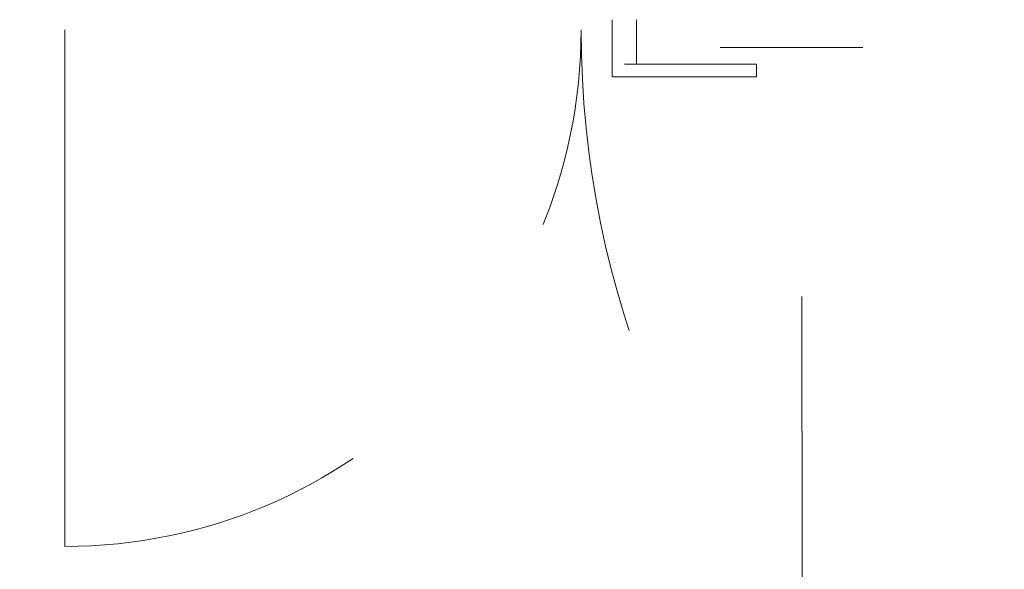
# Model space of a CAD drawing. Header units: centimetres. Extents: x -2424 to 1783, y 5 to 2907.
# Tile 79 of 99: x 337 to 434, y 1610 to 1664. Entities that reach past the tile are written whole.
import ezdxf

# ---------------------------------------------------------------- set-up
doc = ezdxf.new("R2010")
doc.units = ezdxf.units.CM
doc.linetypes.add('Dash', pattern=[60, 30, -30])
for name, color, linetype, lineweight in [('A-DETL', 90, 'Continuous', 9), ('A-DOOR', 31, 'Continuous', 13), ('A-DOOR-HDLN', 31, 'Dash', 9)]:
    doc.layers.add(name, color=color, linetype=linetype, lineweight=lineweight)

msp = doc.modelspace()

# ---------------------------------------------------------------- linework, layer by layer
at = {"layer": 'A-DETL', "color": 251, "linetype": 'Dash', "lineweight": 9}
msp.add_line((419.89, 1661.391), (405.89, 1661.391), dxfattribs=at)
msp.add_open_spline([(-555.623, 1472.575), (-478.908, 1472.575), (-476.079, 1472.575), (-439.123, 1472.575), (-439.123, 1435.619), (-439.123, 1432.79), (-439.123, 1329.11), (-439.123, 1326.281), (-439.123, 1289.326), (-402.167, 1289.326), (-399.339, 1289.326), (54.377, 1289.326), (347.204, 1289.326), (391.666, 1289.326), (418.55, 1316.21), (413.877, 1393.928), (413.877, 1663.126)], degree=3, knots=[0, 0, 0, 0, 1.274059, 2.1133, 2.95254, 4.521491, 5.717221, 7.286172, 8.125412, 8.964652, 14.361634, 22.556861, 31.207392, 35.311818, 37.065318, 41.276562, 41.276562, 41.276562, 41.276562], dxfattribs=at)
at = {"layer": 'A-DOOR', "color": 251, "lineweight": 9}
for p, q in [((395.278, 1664.126), (395.278, 1659.776)), ((397.676, 1659.776), (397.676, 1664.126)), ((341.577, 1612.476), (341.577, 1663.126)), ((395.278, 1659.776), (395.278, 1658.526)), ((396.477, 1659.776), (408.643, 1659.776)), ((409.433, 1658.526), (409.433, 1659.776)), ((396.477, 1658.526), (395.319, 1658.526)), ((408.643, 1658.526), (396.477, 1658.526))]:
    msp.add_line(p, q, dxfattribs=at)
at = {"layer": 'A-DOOR', "color": 251, "lineweight": 9, "flags": 128}
for points in [[(408.643, 1659.776), (408.797, 1659.776), (408.945, 1659.776), (409.082, 1659.776), (409.202, 1659.776), (409.3, 1659.776), (409.373, 1659.776), (409.418, 1659.776), (409.433, 1659.776), (409.418, 1659.776)], [(409.418, 1658.526), (409.433, 1658.526), (409.418, 1658.526), (409.373, 1658.526), (409.3, 1658.526), (409.202, 1658.526), (409.082, 1658.526), (408.945, 1658.526), (408.797, 1658.526), (408.643, 1658.526)]]:
    msp.add_lwpolyline(points, dxfattribs=at)
at = {"layer": 'A-DOOR-HDLN', "color": 251, "lineweight": 9}
for centre, radius, start, end in [((341.577, 1663.126), 50.65, 270, 0), ((486.177, 1663.126), 93.95, 180, 270)]:
    msp.add_arc(centre, radius, start, end, dxfattribs=at)

doc.saveas('drawing.dxf')
